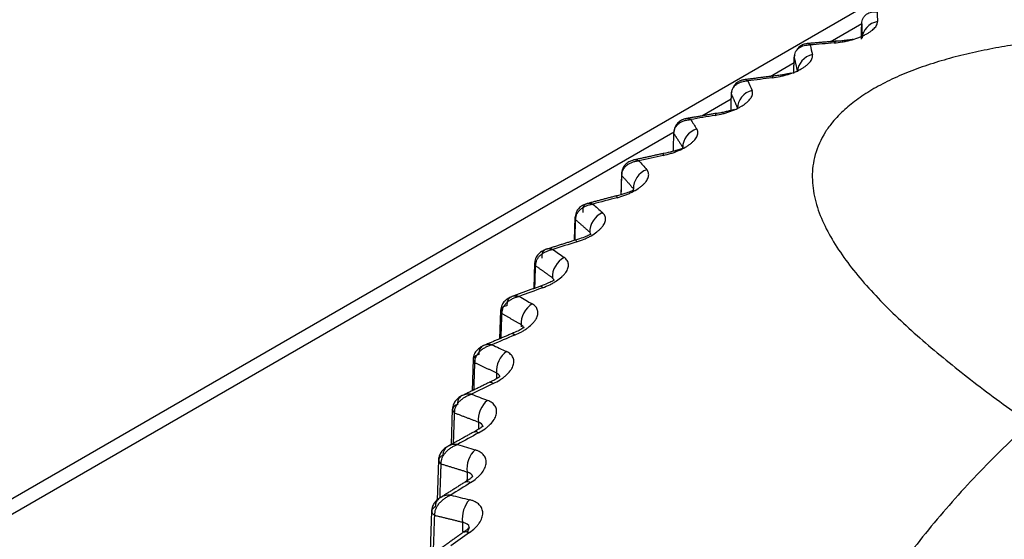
# Model space of a CAD drawing. Header units: millimetres. Extents: x 4 to 205, y 5 to 292.
# Tile 35 of 108: x 51.59 to 56.95, y 133.03 to 135.86. Entities that reach past the tile are written whole.
import ezdxf

# ---------------------------------------------------------------- set-up
doc = ezdxf.new("R2010")
doc.units = ezdxf.units.MM
doc.layers.add('1', color=7, linetype='CONTINUOUS')

msp = doc.modelspace()

# ---------------------------------------------------------------- linework, layer by layer
at = {"layer": '1', "color": 27, "linetype": 'CONTINUOUS'}
for p, q in [((58.8834, 137.4879), (46.2427, 130.1898)), ((55.9996, 135.7384), (56.1706, 135.8371)), ((55.6723, 135.5494), (55.8023, 135.6245)), ((55.2996, 135.3342), (55.4609, 135.4273)), ((46.3158, 130.1475), (55.1435, 135.2441)), ((55.1959, 135.1546), (55.1967, 135.1635)), ((54.8625, 135.0208), (54.8592, 134.9056)), ((54.837, 134.8993), (54.8392, 134.8896)), ((54.6099, 134.7828), (54.6061, 134.6597)), ((54.3903, 134.5341), (54.3859, 134.3947)), ((54.2052, 134.2762), (54.2001, 134.1215)), ((54.0558, 134.0107), (54.05, 133.8382)), ((53.9429, 133.7393), (53.9363, 133.546)), ((53.8673, 133.4635), (53.8595, 133.2414)), ((53.8293, 133.1852), (53.8043, 132.4693)), ((54.035, 133.0949), (54.0351, 133.0957))]:
    msp.add_line(p, q, dxfattribs=at)
for points, knots in [([(56.1706, 135.8359), (56.1722, 135.8467), (56.1746, 135.8629), (56.1863, 135.8786), (56.1971, 135.888), (56.2097, 135.8949), (56.2237, 135.8992), (56.2388, 135.9013), (56.2493, 135.9007), (56.2546, 135.9003)], [0, 0, 0, 0, 0.248727, 0.373874, 0.499055, 0.624261, 0.749488, 0.874736, 1, 1, 1, 1]), ([(56.021, 135.7316), (56.0355, 135.7331), (56.0572, 135.7354), (56.0864, 135.741), (56.1151, 135.7478), (56.1429, 135.7563), (56.1683, 135.7663), (56.186, 135.7744), (56.2021, 135.783), (56.2211, 135.7949), (56.2362, 135.8075), (56.2468, 135.8201), (56.2525, 135.8295), (56.2559, 135.8388), (56.2561, 135.8446), (56.2562, 135.8476)], [0, 0, 0, 0, 0.124868, 0.187439, 0.249989, 0.374814, 0.437354, 0.499898, 0.562442, 0.624981, 0.749808, 0.812358, 0.874929, 0.937484, 1, 1, 1, 1]), ([(60.0116, 135.3735), (59.9407, 135.3963), (59.799, 135.442), (59.5095, 135.5247), (59.1388, 135.6152), (58.6779, 135.6994), (58.2795, 135.7464), (57.9518, 135.7668), (57.7015, 135.7723), (57.4834, 135.7674), (57.3122, 135.7567), (57.1833, 135.7449), (57.0604, 135.7302), (56.9318, 135.7105), (56.8043, 135.686), (56.679, 135.6564), (56.5574, 135.6214), (56.4414, 135.5807), (56.3332, 135.5347), (56.2352, 135.4836), (56.1491, 135.4284), (56.0729, 135.3672), (56.0148, 135.3066), (55.955, 135.2245), (55.9198, 135.1444), (55.9035, 135.0623), (55.9001, 135.0013), (55.9046, 134.9409), (55.9197, 134.8613), (55.9541, 134.7635), (56.015, 134.6486), (56.1177, 134.4983), (56.2794, 134.3147), (56.5125, 134.0989), (56.7325, 133.9214), (56.9203, 133.7799), (57.019, 133.7094), (57.0683, 133.6742)], [0, 0, 0, 0, 0.031242, 0.06248, 0.124956, 0.18743, 0.249901, 0.281148, 0.312395, 0.343644, 0.361507, 0.374906, 0.390538, 0.406174, 0.421809, 0.437448, 0.453087, 0.468729, 0.48437, 0.500012, 0.515654, 0.531296, 0.549169, 0.562577, 0.593821, 0.609457, 0.625089, 0.640722, 0.656353, 0.687603, 0.718851, 0.750099, 0.81257, 0.875044, 0.93752, 0.968759, 1, 1, 1, 1]), ([(55.803, 135.6523), (55.8046, 135.6632), (55.807, 135.6795), (55.819, 135.6957), (55.8302, 135.7056), (55.8433, 135.7131), (55.8579, 135.7181), (55.8736, 135.7208), (55.8846, 135.7207), (55.8902, 135.7206)], [0, 0, 0, 0, 0.248727, 0.373874, 0.499055, 0.624261, 0.749488, 0.874736, 1, 1, 1, 1]), ([(55.8712, 135.7273), (55.8648, 135.7266), (55.8519, 135.7234), (55.8323, 135.7129), (55.8197, 135.6989), (55.8142, 135.6886), (55.813, 135.686)], [0, 0, 0, 0, 0.271948, 0.568619, 0.897305, 1, 1, 1, 1]), ([(55.8901, 135.7206), (55.8878, 135.7224), (55.883, 135.7259), (55.8767, 135.7281), (55.8719, 135.7279), (55.8694, 135.7267), (55.8686, 135.7262)], [0, 0, 0, 0, 0.283924, 0.567808, 0.851647, 1, 1, 1, 1]), ([(56.1234, 135.751), (56.1199, 135.7504), (56.1091, 135.7487), (56.0887, 135.7456), (56.0614, 135.7424), (56.0424, 135.741), (56.0325, 135.7405)], [0, 0, 0, 0, 0.142895, 0.417089, 0.702879, 1, 1, 1, 1]), ([(55.6835, 135.5419), (55.698, 135.544), (55.7199, 135.5473), (55.7487, 135.5543), (55.7769, 135.5624), (55.8037, 135.5721), (55.8278, 135.5832), (55.8444, 135.5921), (55.8592, 135.6014), (55.8764, 135.6142), (55.8895, 135.6274), (55.8979, 135.6404), (55.9018, 135.65), (55.9036, 135.6594), (55.9027, 135.6652), (55.9022, 135.6681)], [0, 0, 0, 0, 0.124868, 0.187439, 0.249989, 0.374814, 0.437354, 0.499898, 0.562442, 0.624981, 0.749808, 0.812358, 0.874929, 0.937484, 1, 1, 1, 1]), ([(55.7874, 135.567), (55.7868, 135.5668), (55.7809, 135.5656), (55.7677, 135.5629), (55.7453, 135.5585), (55.7193, 135.5542), (55.7009, 135.5521), (55.6912, 135.5512)], [0, 0, 0, 0, 0.024881, 0.254277, 0.492905, 0.741546, 1, 1, 1, 1]), ([(55.4615, 135.4526), (55.4631, 135.4635), (55.4654, 135.48), (55.4778, 135.4967), (55.4892, 135.5072), (55.5027, 135.5153), (55.5178, 135.5209), (55.5341, 135.5244), (55.5455, 135.5248), (55.5512, 135.5249)], [0, 0, 0, 0, 0.248727, 0.373874, 0.499055, 0.624261, 0.749488, 0.874736, 1, 1, 1, 1]), ([(55.5284, 135.5307), (55.5218, 135.5297), (55.5087, 135.5259), (55.489, 135.5148), (55.4751, 135.4989), (55.4682, 135.4843), (55.4661, 135.4772), (55.4654, 135.4748)], [0, 0, 0, 0, 0.233784, 0.488571, 0.771345, 0.925166, 1, 1, 1, 1]), ([(55.5512, 135.5249), (55.5484, 135.5266), (55.5428, 135.5299), (55.5352, 135.5318), (55.5294, 135.5313), (55.5263, 135.53), (55.5253, 135.5294)], [0, 0, 0, 0, 0.282321, 0.564604, 0.84684, 1, 1, 1, 1]), ([(55.3727, 135.3375), (55.3873, 135.3403), (55.4091, 135.3445), (55.4374, 135.3528), (55.4648, 135.3621), (55.4905, 135.3731), (55.5132, 135.3852), (55.5286, 135.3948), (55.5421, 135.4048), (55.5574, 135.4183), (55.5683, 135.4321), (55.5744, 135.4455), (55.5767, 135.4552), (55.5767, 135.4646), (55.5747, 135.4704), (55.5736, 135.4733)], [0, 0, 0, 0, 0.124868, 0.187439, 0.249989, 0.374814, 0.437354, 0.499898, 0.562442, 0.624981, 0.749808, 0.812358, 0.874929, 0.937484, 1, 1, 1, 1]), ([(55.4776, 135.3685), (55.4742, 135.3677), (55.4658, 135.3657), (55.4492, 135.3613), (55.4283, 135.3563), (55.4037, 135.3511), (55.3861, 135.3483), (55.3767, 135.347)], [0, 0, 0, 0, 0.178287, 0.371715, 0.572836, 0.782311, 1, 1, 1, 1]), ([(55.1483, 135.2381), (55.1498, 135.2491), (55.152, 135.2656), (55.1646, 135.2829), (55.1762, 135.2939), (55.1901, 135.3026), (55.2056, 135.309), (55.2223, 135.3132), (55.2341, 135.3141), (55.24, 135.3145)], [0, 0, 0, 0, 0.248727, 0.373874, 0.499055, 0.624261, 0.749488, 0.874736, 1, 1, 1, 1]), ([(55.2132, 135.319), (55.2065, 135.3177), (55.1932, 135.3134), (55.1736, 135.3016), (55.1599, 135.2855), (55.152, 135.2683), (55.1497, 135.2583), (55.149, 135.253)], [0, 0, 0, 0, 0.215042, 0.449189, 0.709465, 0.851469, 1, 1, 1, 1]), ([(55.2399, 135.3145), (55.2367, 135.316), (55.2302, 135.319), (55.2214, 135.3205), (55.2146, 135.3198), (55.211, 135.3183), (55.2097, 135.3176)], [0, 0, 0, 0, 0.280634, 0.561229, 0.841779, 1, 1, 1, 1]), ([(55.0907, 135.1196), (55.1052, 135.1231), (55.1268, 135.1283), (55.1545, 135.1379), (55.181, 135.1484), (55.2054, 135.1605), (55.2265, 135.1737), (55.2406, 135.1839), (55.2527, 135.1944), (55.2659, 135.2086), (55.2746, 135.2228), (55.2785, 135.2364), (55.279, 135.2462), (55.2773, 135.2556), (55.2741, 135.2613), (55.2725, 135.2641)], [0, 0, 0, 0, 0.124869, 0.187439, 0.249987, 0.374811, 0.43735, 0.499893, 0.562437, 0.624976, 0.749803, 0.812354, 0.874925, 0.937481, 1, 1, 1, 1]), ([(55.1928, 135.1557), (55.1886, 135.1552), (55.1759, 135.1514), (55.1399, 135.1397), (55.1091, 135.1329), (55.0909, 135.1292)], [0, 0, 0, 0, 0.309928, 0.641405, 1, 1, 1, 1]), ([(54.9276, 135.0938), (54.9208, 135.0921), (54.9075, 135.0873), (54.8881, 135.0749), (54.8745, 135.0585), (54.867, 135.0413), (54.8648, 135.0313), (54.8642, 135.0259)], [0, 0, 0, 0, 0.21476, 0.448401, 0.708478, 0.850751, 1, 1, 1, 1]), ([(54.8651, 135.01), (54.8665, 135.0211), (54.8687, 135.0377), (54.8814, 135.0556), (54.8932, 135.0671), (54.9073, 135.0764), (54.9231, 135.0835), (54.9402, 135.0885), (54.9522, 135.0899), (54.9582, 135.0907)], [0, 0, 0, 0, 0.248727, 0.373874, 0.499055, 0.624261, 0.749488, 0.874736, 1, 1, 1, 1]), ([(54.9582, 135.0906), (54.9546, 135.092), (54.9473, 135.0947), (54.9373, 135.0958), (54.9296, 135.0947), (54.9253, 135.093), (54.9238, 135.0922)], [0, 0, 0, 0, 0.278779, 0.557519, 0.836214, 1, 1, 1, 1]), ([(54.8392, 134.8896), (54.8534, 134.8938), (54.8748, 134.9), (54.9016, 134.9108), (54.927, 134.9225), (54.95, 134.9357), (54.9695, 134.9497), (54.9822, 134.9606), (54.9927, 134.9716), (55.0038, 134.9864), (55.0103, 135.0009), (55.0119, 135.0146), (55.0106, 135.0244), (55.0072, 135.0337), (55.003, 135.0392), (55.0008, 135.0419)], [0, 0, 0, 0, 0.124868, 0.187439, 0.249989, 0.374814, 0.437354, 0.499898, 0.562442, 0.624981, 0.749808, 0.812358, 0.874929, 0.937484, 1, 1, 1, 1]), ([(54.9321, 134.9284), (54.9313, 134.9286), (54.9272, 134.9284), (54.9138, 134.9234), (54.8813, 134.9111), (54.8526, 134.9033), (54.8355, 134.8991)], [0, 0, 0, 0, 0.123595, 0.39546, 0.686033, 1, 1, 1, 1]), ([(54.6733, 134.8562), (54.6665, 134.8542), (54.6533, 134.8488), (54.6341, 134.8358), (54.6209, 134.8193), (54.6135, 134.802), (54.6116, 134.7921), (54.611, 134.7868)], [0, 0, 0, 0, 0.21452, 0.447713, 0.707602, 0.850105, 1, 1, 1, 1]), ([(54.6138, 134.7698), (54.6152, 134.7809), (54.6172, 134.7977), (54.63, 134.8162), (54.6419, 134.8282), (54.6562, 134.8382), (54.6722, 134.846), (54.6894, 134.8517), (54.7017, 134.8537), (54.7078, 134.8547)], [0, 0, 0, 0, 0.248727, 0.373874, 0.499055, 0.624261, 0.749488, 0.874736, 1, 1, 1, 1]), ([(54.7078, 134.8547), (54.7038, 134.8559), (54.6957, 134.8582), (54.6847, 134.8588), (54.6746, 134.8572), (54.666, 134.853), (54.659, 134.8461), (54.6522, 134.8337), (54.6523, 134.8193), (54.6524, 134.8097)], [0, 0, 0, 0, 0.125264, 0.250511, 0.375738, 0.500945, 0.626125, 0.751273, 1, 1, 1, 1]), ([(54.6197, 134.649), (54.6337, 134.6538), (54.6547, 134.661), (54.6804, 134.673), (54.7046, 134.6858), (54.726, 134.7), (54.7436, 134.7149), (54.7548, 134.7263), (54.7638, 134.7377), (54.7728, 134.7529), (54.7769, 134.7677), (54.7762, 134.7815), (54.7733, 134.7912), (54.7682, 134.8002), (54.7628, 134.8055), (54.7601, 134.8081)], [0, 0, 0, 0, 0.124868, 0.187439, 0.249989, 0.374814, 0.437354, 0.499898, 0.562442, 0.624981, 0.749808, 0.812358, 0.874929, 0.937484, 1, 1, 1, 1]), ([(54.6989, 134.6897), (54.6982, 134.6898), (54.695, 134.6894), (54.6834, 134.6841), (54.6544, 134.6713), (54.6279, 134.6628), (54.6121, 134.6581)], [0, 0, 0, 0, 0.125638, 0.397162, 0.687123, 1, 1, 1, 1]), ([(54.4518, 134.6077), (54.4452, 134.6055), (54.432, 134.5996), (54.4132, 134.586), (54.4004, 134.5692), (54.3934, 134.552), (54.3915, 134.5422), (54.3911, 134.537)], [0, 0, 0, 0, 0.21433, 0.447138, 0.706851, 0.849542, 1, 1, 1, 1]), ([(54.3959, 134.519), (54.3972, 134.5302), (54.3991, 134.547), (54.4119, 134.566), (54.4238, 134.5786), (54.4382, 134.5893), (54.4543, 134.5978), (54.4717, 134.6043), (54.484, 134.6069), (54.4902, 134.6081)], [0, 0, 0, 0, 0.248727, 0.373874, 0.499055, 0.624261, 0.749488, 0.874736, 1, 1, 1, 1]), ([(54.4902, 134.6081), (54.4858, 134.6091), (54.4771, 134.6111), (54.465, 134.6112), (54.454, 134.6091), (54.4444, 134.6045), (54.4368, 134.5973), (54.4291, 134.5845), (54.429, 134.5701), (54.429, 134.5604)], [0, 0, 0, 0, 0.125264, 0.250511, 0.375738, 0.500945, 0.626125, 0.751273, 1, 1, 1, 1]), ([(54.4336, 134.3991), (54.4472, 134.4046), (54.4676, 134.4127), (54.4922, 134.4258), (54.515, 134.4397), (54.5347, 134.4548), (54.5504, 134.4705), (54.5601, 134.4823), (54.5675, 134.4942), (54.5741, 134.5097), (54.5759, 134.5247), (54.5729, 134.5383), (54.5683, 134.5479), (54.5615, 134.5566), (54.5551, 134.5616), (54.5519, 134.5641)], [0, 0, 0, 0, 0.124868, 0.187439, 0.249989, 0.374814, 0.437354, 0.499898, 0.562442, 0.624981, 0.749808, 0.812358, 0.874929, 0.937484, 1, 1, 1, 1]), ([(54.4989, 134.4407), (54.4984, 134.4408), (54.4958, 134.4402), (54.4859, 134.4347), (54.4604, 134.4218), (54.4364, 134.4127), (54.4219, 134.4077)], [0, 0, 0, 0, 0.131348, 0.401453, 0.689593, 1, 1, 1, 1]), ([(54.2646, 134.3499), (54.258, 134.3474), (54.2451, 134.341), (54.2268, 134.3269), (54.2114, 134.3059), (54.2067, 134.2883), (54.2057, 134.278)], [0, 0, 0, 0, 0.214503, 0.447331, 0.707253, 1, 1, 1, 1]), ([(54.2128, 134.2591), (54.214, 134.2703), (54.2158, 134.2872), (54.2284, 134.3068), (54.2403, 134.32), (54.2547, 134.3312), (54.2708, 134.3405), (54.2882, 134.3478), (54.3006, 134.3509), (54.3068, 134.3525)], [0, 0, 0, 0, 0.248727, 0.373874, 0.499055, 0.624261, 0.749488, 0.874736, 1, 1, 1, 1]), ([(54.3068, 134.3525), (54.3021, 134.3532), (54.2926, 134.3548), (54.2796, 134.3543), (54.2677, 134.3517), (54.2574, 134.3466), (54.249, 134.3391), (54.2406, 134.3259), (54.2403, 134.3115), (54.2402, 134.3019)], [0, 0, 0, 0, 0.125264, 0.250511, 0.375738, 0.500945, 0.626125, 0.751273, 1, 1, 1, 1]), ([(54.282, 134.1416), (54.2951, 134.1477), (54.3149, 134.1567), (54.3381, 134.1709), (54.3594, 134.1858), (54.3774, 134.2018), (54.391, 134.2181), (54.3991, 134.2304), (54.4048, 134.2425), (54.4092, 134.2583), (54.4086, 134.2733), (54.4033, 134.2867), (54.397, 134.296), (54.3886, 134.3045), (54.3812, 134.3091), (54.3776, 134.3115)], [0, 0, 0, 0, 0.124868, 0.187439, 0.249988, 0.374814, 0.437354, 0.499898, 0.562442, 0.624981, 0.749808, 0.812358, 0.874929, 0.937484, 1, 1, 1, 1]), ([(54.3334, 134.1827), (54.3331, 134.1827), (54.331, 134.182), (54.3224, 134.1764), (54.3004, 134.1638), (54.2791, 134.1546), (54.2662, 134.1494)], [0, 0, 0, 0, 0.141571, 0.408929, 0.693766, 1, 1, 1, 1]), ([(54.1127, 134.0843), (54.1062, 134.0815), (54.0937, 134.0746), (54.076, 134.06), (54.0612, 134.039), (54.0569, 134.0216), (54.0561, 134.0115)], [0, 0, 0, 0, 0.214421, 0.447005, 0.706764, 1, 1, 1, 1]), ([(54.0656, 133.9916), (54.0667, 134.0029), (54.0683, 134.0199), (54.0808, 134.0401), (54.0926, 134.0538), (54.1068, 134.0657), (54.1228, 134.0757), (54.1401, 134.0838), (54.1525, 134.0875), (54.1587, 134.0893)], [0, 0, 0, 0, 0.248727, 0.373874, 0.499055, 0.624261, 0.749488, 0.874736, 1, 1, 1, 1]), ([(54.1587, 134.0893), (54.1537, 134.0898), (54.1436, 134.091), (54.1297, 134.0899), (54.117, 134.0867), (54.1059, 134.0811), (54.0969, 134.0732), (54.0877, 134.0597), (54.0873, 134.0452), (54.087, 134.0356)], [0, 0, 0, 0, 0.125264, 0.250511, 0.375738, 0.500945, 0.626125, 0.751273, 1, 1, 1, 1]), ([(54.1658, 133.8781), (54.1785, 133.8847), (54.1975, 133.8946), (54.2192, 133.9098), (54.2388, 133.9256), (54.2548, 133.9424), (54.2664, 133.9593), (54.2728, 133.9719), (54.2768, 133.9842), (54.2789, 134.0002), (54.276, 134.0151), (54.2684, 134.0282), (54.2605, 134.0372), (54.2506, 134.0452), (54.2422, 134.0496), (54.238, 134.0517)], [0, 0, 0, 0, 0.124868, 0.187439, 0.249989, 0.374814, 0.437354, 0.499898, 0.562442, 0.624981, 0.749808, 0.812358, 0.874929, 0.937484, 1, 1, 1, 1]), ([(54.2034, 133.9166), (54.2031, 133.9166), (54.2012, 133.9158), (54.1936, 133.9105), (54.1751, 133.8989), (54.1569, 133.8899), (54.1459, 133.8848)], [0, 0, 0, 0, 0.157358, 0.420359, 0.700073, 1, 1, 1, 1]), ([(53.9969, 133.8125), (53.9833, 133.8061), (53.9657, 133.7928), (53.9476, 133.766), (53.9437, 133.7489), (53.943, 133.7391)], [0, 0, 0, 0, 0.445814, 0.705915, 1, 1, 1, 1]), ([(53.9551, 133.7184), (53.9561, 133.7297), (53.9576, 133.7468), (53.9698, 133.7675), (53.9814, 133.7817), (53.9954, 133.7943), (54.0113, 133.805), (54.0284, 133.8139), (54.0407, 133.8181), (54.0468, 133.8202)], [0, 0, 0, 0, 0.248727, 0.373874, 0.499055, 0.624261, 0.749488, 0.874736, 1, 1, 1, 1]), ([(54.0468, 133.8202), (54.0415, 133.8205), (54.0309, 133.8212), (54.0162, 133.8194), (54.0028, 133.8157), (53.991, 133.8096), (53.9814, 133.8012), (53.9716, 133.7873), (53.971, 133.7728), (53.9705, 133.7631)], [0, 0, 0, 0, 0.125264, 0.250511, 0.375738, 0.500945, 0.626125, 0.751273, 1, 1, 1, 1]), ([(54.0859, 133.61), (54.0979, 133.6172), (54.116, 133.6279), (54.1361, 133.6441), (54.154, 133.6608), (54.168, 133.6782), (54.1773, 133.6956), (54.1821, 133.7085), (54.1843, 133.721), (54.1841, 133.7369), (54.1789, 133.7516), (54.1691, 133.7644), (54.1596, 133.773), (54.1481, 133.7805), (54.1389, 133.7845), (54.1343, 133.7864)], [0, 0, 0, 0, 0.124868, 0.187439, 0.249989, 0.374814, 0.437354, 0.499898, 0.562442, 0.624981, 0.749808, 0.812358, 0.874929, 0.937484, 1, 1, 1, 1]), ([(54.11, 133.6456), (54.1098, 133.6456), (54.1082, 133.6448), (54.1017, 133.6397), (54.0864, 133.6291), (54.071, 133.6205), (54.0617, 133.6155)], [0, 0, 0, 0, 0.170851, 0.430254, 0.705597, 1, 1, 1, 1]), ([(57.0683, 133.6487), (57.019, 133.6021), (56.9202, 133.5089), (56.7324, 133.316), (56.5123, 133.0654), (56.318, 132.8016), (56.1822, 132.5829), (56.0918, 132.4152), (56.0148, 132.2441), (55.954, 132.07), (55.9128, 131.8936), (55.8962, 131.7164), (55.9108, 131.541), (55.9564, 131.4002), (56.0173, 131.2952), (56.0766, 131.222), (56.1486, 131.1549), (56.2076, 131.1177), (56.2371, 131.099)], [0, 0, 0, 0, 0.06251, 0.125015, 0.250021, 0.375016, 0.437525, 0.500032, 0.562538, 0.625042, 0.687541, 0.750032, 0.812507, 0.874959, 0.906218, 0.937478, 0.968738, 1, 1, 1, 1]), ([(53.9181, 133.536), (53.9051, 133.5291), (53.8883, 133.5153), (53.8714, 133.4887), (53.8678, 133.472), (53.8672, 133.4624)], [0, 0, 0, 0, 0.445885, 0.705849, 1, 1, 1, 1]), ([(53.8821, 133.4409), (53.883, 133.4523), (53.8844, 133.4694), (53.8963, 133.4907), (53.9076, 133.5055), (53.9213, 133.5187), (53.9369, 133.5301), (53.9537, 133.5398), (53.9658, 133.5445), (53.9718, 133.5469)], [0, 0, 0, 0, 0.248727, 0.373874, 0.499055, 0.624261, 0.749488, 0.874736, 1, 1, 1, 1]), ([(53.9718, 133.5469), (53.9663, 133.547), (53.9552, 133.5471), (53.9399, 133.5447), (53.9258, 133.5403), (53.9134, 133.5337), (53.9032, 133.5249), (53.8928, 133.5105), (53.892, 133.4959), (53.8914, 133.4863)], [0, 0, 0, 0, 0.125264, 0.250511, 0.375738, 0.500945, 0.626125, 0.751273, 1, 1, 1, 1]), ([(54.0426, 133.3392), (54.0539, 133.3469), (54.071, 133.3585), (54.0893, 133.3755), (54.1053, 133.393), (54.1172, 133.411), (54.1244, 133.4287), (54.1274, 133.4417), (54.1279, 133.4543), (54.1253, 133.4702), (54.1178, 133.4846), (54.1059, 133.4969), (54.0949, 133.505), (54.082, 133.512), (54.0719, 133.5155), (54.0668, 133.5173)], [0, 0, 0, 0, 0.12487, 0.187442, 0.249993, 0.37482, 0.43736, 0.499903, 0.562446, 0.624984, 0.749809, 0.812358, 0.874928, 0.937483, 1, 1, 1, 1]), ([(54.0538, 133.3712), (54.0536, 133.3713), (54.0523, 133.3704), (54.047, 133.3657), (54.0346, 133.356), (54.0218, 133.3478), (54.014, 133.3431)], [0, 0, 0, 0, 0.183678, 0.439717, 0.710913, 1, 1, 1, 1]), ([(53.87, 133.2523), (53.8607, 133.2458), (53.8473, 133.2329), (53.8329, 133.2086), (53.8296, 133.1924), (53.8292, 133.1832)], [0, 0, 0, 0, 0.396158, 0.679478, 1, 1, 1, 1]), ([(53.8471, 133.1611), (53.8479, 133.1725), (53.8491, 133.1896), (53.8605, 133.2115), (53.8715, 133.2267), (53.8849, 133.2405), (53.9, 133.2526), (53.9165, 133.2631), (53.9283, 133.2684), (53.9342, 133.271)], [0, 0, 0, 0, 0.248727, 0.373874, 0.499055, 0.624261, 0.749488, 0.874736, 1, 1, 1, 1]), ([(53.9342, 133.271), (53.9285, 133.2709), (53.917, 133.2705), (53.901, 133.2674), (53.8864, 133.2623), (53.8735, 133.2551), (53.8629, 133.2458), (53.8519, 133.2309), (53.8509, 133.2164), (53.8502, 133.2067)], [0, 0, 0, 0, 0.125264, 0.250511, 0.375738, 0.500945, 0.626125, 0.751273, 1, 1, 1, 1]), ([(54.0362, 133.0673), (54.0468, 133.0755), (54.0628, 133.0878), (54.0793, 133.1056), (54.0933, 133.1237), (54.103, 133.1422), (54.1079, 133.1602), (54.1091, 133.1734), (54.1079, 133.1859), (54.103, 133.2017), (54.0933, 133.2157), (54.0793, 133.2274), (54.0668, 133.235), (54.0526, 133.2413), (54.0417, 133.2443), (54.0362, 133.2459)], [0, 0, 0, 0, 0.124868, 0.187439, 0.249988, 0.374814, 0.437354, 0.499898, 0.562442, 0.624981, 0.749808, 0.812358, 0.874929, 0.937484, 1, 1, 1, 1]), ([(54.0226, 133.0668), (54.03, 133.078), (54.0446, 133.1074), (54.0168, 133.1174), (53.9986, 133.124)], [0, 0, 0, 0, 0.344218, 1, 1, 1, 1]), ([(54.035, 133.0949), (54.0356, 133.0952), (54.0324, 133.0925), (54.0199, 133.0812), (54.0095, 133.0737), (54.0033, 133.0693)], [0, 0, 0, 0, 0.472495, 0.728263, 1, 1, 1, 1])]:
    msp.add_open_spline(points, degree=3, knots=knots, dxfattribs=at)
for points, degree in [([(56.2546, 135.9003), (56.2552, 135.8827), (56.2557, 135.8651), (56.2562, 135.8476)], 3), ([(56.1687, 135.7519), (56.1706, 135.8359)], 1), ([(56.2562, 135.8476), (56.2107, 135.8402), (56.1738, 135.8004), (56.1731, 135.7578)], 3), ([(56.0308, 135.7411), (55.8737, 135.7278)], 1), ([(56.021, 135.7316), (55.9774, 135.7279), (55.9338, 135.7243), (55.8901, 135.7206)], 3), ([(55.8902, 135.7206), (55.8942, 135.7031), (55.8982, 135.6856), (55.9022, 135.6681)], 3), ([(56.0348, 135.7394), (56.0297, 135.7421), (56.0249, 135.7397), (56.021, 135.7316)], 3), ([(55.8072, 135.6658), (55.8039, 135.6616), (55.8023, 135.657), (55.803, 135.6523)], 3), ([(55.9022, 135.6681), (55.8569, 135.6587), (55.8209, 135.6172), (55.821, 135.5747)], 3), ([(55.8009, 135.5649), (55.803, 135.6523)], 1), ([(55.803, 135.6523), (55.812, 135.614), (55.821, 135.5747)], 2), ([(55.6904, 135.5518), (55.5313, 135.5312)], 1), ([(55.693, 135.5504), (55.6892, 135.5526), (55.6858, 135.5499), (55.6835, 135.5419)], 3), ([(55.6835, 135.5419), (55.6394, 135.5362), (55.5953, 135.5306), (55.5512, 135.5249)], 3), ([(55.5512, 135.5249), (55.5587, 135.5077), (55.5662, 135.4905), (55.5736, 135.4733)], 3), ([(55.4592, 135.3609), (55.4615, 135.4526)], 1), ([(55.4645, 135.4672), (55.4614, 135.4626), (55.4601, 135.4576), (55.4615, 135.4526)], 3), ([(55.4615, 135.4526), (55.4782, 135.4149), (55.4948, 135.3762)], 2), ([(55.5736, 135.4733), (55.529, 135.4618), (55.494, 135.4187), (55.4948, 135.3762)], 3), ([(55.3767, 135.3477), (55.2164, 135.3198)], 1), ([(55.3727, 135.3375), (55.3285, 135.3298), (55.2842, 135.3222), (55.2399, 135.3145)], 3), ([(55.3767, 135.347), (55.3748, 135.3468), (55.3734, 135.3438), (55.3727, 135.3375)], 3), ([(55.24, 135.3145), (55.2508, 135.2977), (55.2617, 135.2809), (55.2725, 135.2641)], 3), ([(55.1456, 135.1421), (55.1483, 135.2381)], 1), ([(55.1499, 135.2537), (55.1468, 135.2488), (55.1461, 135.2434), (55.1483, 135.2381)], 3), ([(55.1483, 135.2381), (55.1724, 135.2013), (55.1967, 135.1635)], 2), ([(55.2725, 135.2641), (55.2287, 135.2506), (55.1951, 135.206), (55.1967, 135.1635)], 3), ([(55.0916, 135.1299), (54.9309, 135.0946)], 1), ([(55.0907, 135.1196), (55.0466, 135.1099), (55.0024, 135.1003), (54.9582, 135.0906)], 3), ([(55.0917, 135.1292), (55.0906, 135.1291), (55.0903, 135.126), (55.0907, 135.1196)], 3), ([(54.9582, 135.0907), (54.9724, 135.0744), (54.9866, 135.0582), (55.0008, 135.0419)], 3), ([(54.8651, 135.0268), (54.8623, 135.0214), (54.862, 135.0155), (54.8651, 135.01)], 3), ([(55.0008, 135.0419), (54.9582, 135.0265), (54.926, 134.9803), (54.9284, 134.9379)], 3), ([(54.8621, 134.9064), (54.8651, 135.01)], 1), ([(54.8651, 135.01), (54.8967, 134.9745), (54.9284, 134.9379)], 2), ([(54.9299, 134.927), (54.9299, 134.9307), (54.9291, 134.9343), (54.9284, 134.9379)], 3), ([(54.8368, 134.8999), (54.6766, 134.8572)], 1), ([(54.8392, 134.8896), (54.7954, 134.878), (54.7516, 134.8663), (54.7078, 134.8547)], 3), ([(54.7078, 134.8547), (54.7252, 134.8392), (54.7427, 134.8237), (54.7601, 134.8081)], 3), ([(54.7601, 134.8081), (54.7189, 134.7908), (54.6884, 134.7432), (54.6915, 134.701)], 3), ([(54.6121, 134.7876), (54.6095, 134.7818), (54.6097, 134.7756), (54.6138, 134.7698)], 3), ([(54.6104, 134.6593), (54.6138, 134.7698)], 1), ([(54.6138, 134.7698), (54.6526, 134.7359), (54.6915, 134.701)], 2), ([(54.696, 134.6884), (54.6953, 134.6927), (54.6934, 134.6968), (54.6915, 134.701)], 3), ([(54.6139, 134.6591), (54.455, 134.6088)], 1), ([(54.6197, 134.649), (54.5765, 134.6354), (54.5334, 134.6217), (54.4902, 134.6081)], 3), ([(54.6142, 134.6584), (54.615, 134.6587), (54.6168, 134.6557), (54.6197, 134.649)], 3), ([(54.4902, 134.6081), (54.5108, 134.5935), (54.5314, 134.5788), (54.5519, 134.5641)], 3), ([(54.3922, 134.5378), (54.3899, 134.5316), (54.3908, 134.5249), (54.3959, 134.519)], 3), ([(54.5519, 134.5641), (54.5123, 134.545), (54.4838, 134.4961), (54.4876, 134.454)], 3), ([(54.392, 134.397), (54.3959, 134.519)], 1), ([(54.3959, 134.519), (54.4417, 134.487), (54.4876, 134.454)], 2), ([(54.496, 134.4391), (54.4946, 134.4444), (54.4911, 134.4492), (54.4876, 134.454)], 3), ([(54.4241, 134.4089), (54.2674, 134.351)], 1), ([(54.4336, 134.3991), (54.3913, 134.3836), (54.349, 134.368), (54.3068, 134.3525)], 3), ([(54.4245, 134.4081), (54.4262, 134.4089), (54.4293, 134.4061), (54.4336, 134.3991)], 3), ([(54.3068, 134.3525), (54.3304, 134.3388), (54.354, 134.3252), (54.3776, 134.3115)], 3), ([(54.2402, 134.3019), (54.2112, 134.2972), (54.1967, 134.2745), (54.2128, 134.2591)], 3), ([(54.3776, 134.3115), (54.3398, 134.2906), (54.3134, 134.2404), (54.3179, 134.1985)], 3), ([(54.2084, 134.125), (54.2128, 134.2591)], 1), ([(54.2128, 134.2591), (54.2652, 134.2293), (54.3179, 134.1985)], 2), ([(54.3179, 134.1985), (54.3177, 134.186)], 1), ([(54.3309, 134.1814), (54.3289, 134.1878), (54.3234, 134.1931), (54.3179, 134.1985)], 3), ([(54.2687, 134.1507), (54.1149, 134.0852)], 1), ([(54.282, 134.1416), (54.2409, 134.1242), (54.1998, 134.1067), (54.1587, 134.0893)], 3), ([(54.269, 134.15), (54.2718, 134.1513), (54.2761, 134.1487), (54.282, 134.1416)], 3), ([(54.1587, 134.0893), (54.1851, 134.0768), (54.2116, 134.0643), (54.238, 134.0517)], 3), ([(54.238, 134.0517), (54.2025, 134.0291), (54.1782, 133.9778), (54.1834, 133.9361)], 3), ([(54.087, 134.0356), (54.0588, 134.0296), (54.0475, 134.0063), (54.0656, 133.9916)], 3), ([(54.0605, 133.8434), (54.0656, 133.9916)], 1), ([(54.0656, 133.9916), (54.1243, 133.9643), (54.1834, 133.9361)], 2), ([(54.1484, 133.8862), (53.9985, 133.8132)], 1), ([(54.1488, 133.8855), (54.1526, 133.8875), (54.1584, 133.8852), (54.1658, 133.8781)], 3), ([(54.1834, 133.9361), (54.1829, 133.9041)], 1), ([(54.2019, 133.9161), (54.1997, 133.9241), (54.1916, 133.9301), (54.1834, 133.9361)], 3), ([(54.1658, 133.8781), (54.1261, 133.8588), (54.0865, 133.8395), (54.0468, 133.8202)], 3), ([(54.0468, 133.8202), (54.0759, 133.809), (54.1051, 133.7977), (54.1343, 133.7864)], 3), ([(54.1343, 133.7864), (54.101, 133.7623), (54.0792, 133.7099), (54.085, 133.6685)], 3), ([(53.9705, 133.7631), (53.9433, 133.7559), (53.9352, 133.7322), (53.9551, 133.7184)], 3), ([(53.9494, 133.5533), (53.9551, 133.7184)], 1), ([(53.9551, 133.7184), (54.0199, 133.6939), (54.085, 133.6685)], 2), ([(54.0645, 133.6162), (54.0693, 133.619), (54.0766, 133.6172), (54.0859, 133.61)], 3), ([(54.085, 133.6685), (54.0844, 133.6283)], 1), ([(54.1094, 133.6454), (54.1076, 133.6555), (54.0963, 133.662), (54.085, 133.6685)], 3), ([(54.0641, 133.6169), (53.9189, 133.5364)], 1), ([(54.0859, 133.61), (54.0478, 133.589), (54.0098, 133.5679), (53.9718, 133.5469)], 3), ([(53.9718, 133.5469), (54.0035, 133.537), (54.0352, 133.5271), (54.0668, 133.5173)], 3), ([(54.0668, 133.5173), (54.0362, 133.4917), (54.0168, 133.4384), (54.0233, 133.3972)], 3), ([(53.8914, 133.4863), (53.8654, 133.4778), (53.8605, 133.4538), (53.8821, 133.4409)], 3), ([(53.8758, 133.2581), (53.8821, 133.4409)], 1), ([(53.8821, 133.4409), (53.9525, 133.4195), (54.0233, 133.3972)], 2), ([(54.0233, 133.3972), (54.0226, 133.3486)], 1), ([(54.0537, 133.3712), (54.0529, 133.3837), (54.0381, 133.3905), (54.0233, 133.3972)], 3), ([(54.0162, 133.3445), (53.8766, 133.2565)], 1), ([(54.0426, 133.3392), (54.0064, 133.3165), (53.9703, 133.2938), (53.9342, 133.271)], 3), ([(54.0166, 133.3437), (54.0225, 133.3475), (54.0314, 133.3463), (54.0426, 133.3392)], 3), ([(53.9342, 133.271), (53.9682, 133.2626), (54.0022, 133.2543), (54.0362, 133.2459)], 3), ([(54.0362, 133.2459), (54.0083, 133.2189), (53.9916, 133.1648), (53.9986, 133.124)], 3), ([(53.8502, 133.2067), (53.8255, 133.197), (53.8238, 133.1729), (53.8471, 133.1611)], 3), ([(53.8393, 132.9384), (53.8471, 133.1611)], 1), ([(53.8471, 133.1611), (53.9227, 133.143), (53.9986, 133.124)], 2), ([(53.9986, 133.124), (53.9979, 133.0724)], 1), ([(54.0049, 133.0704), (53.8718, 132.9751)], 1), ([(54.0362, 133.0673), (54.0022, 133.0429), (53.9682, 133.0186), (53.9342, 132.9943)], 3), ([(54.0054, 133.0697), (54.0123, 133.0747), (54.023, 133.0742), (54.0362, 133.0673)], 3)]:
    msp.add_open_spline(points, degree=degree, dxfattribs=at)
at = {"layer": '1', "color": 27, "linetype": 'CONTINUOUS', "extrusion": (-1.08648e-10, -3.46725e-12, -1)}
msp.add_open_spline([(56.1706, 135.8359), (56.1718, 135.7973), (56.1731, 135.7578)], degree=2, dxfattribs=at)

doc.saveas('drawing.dxf')
